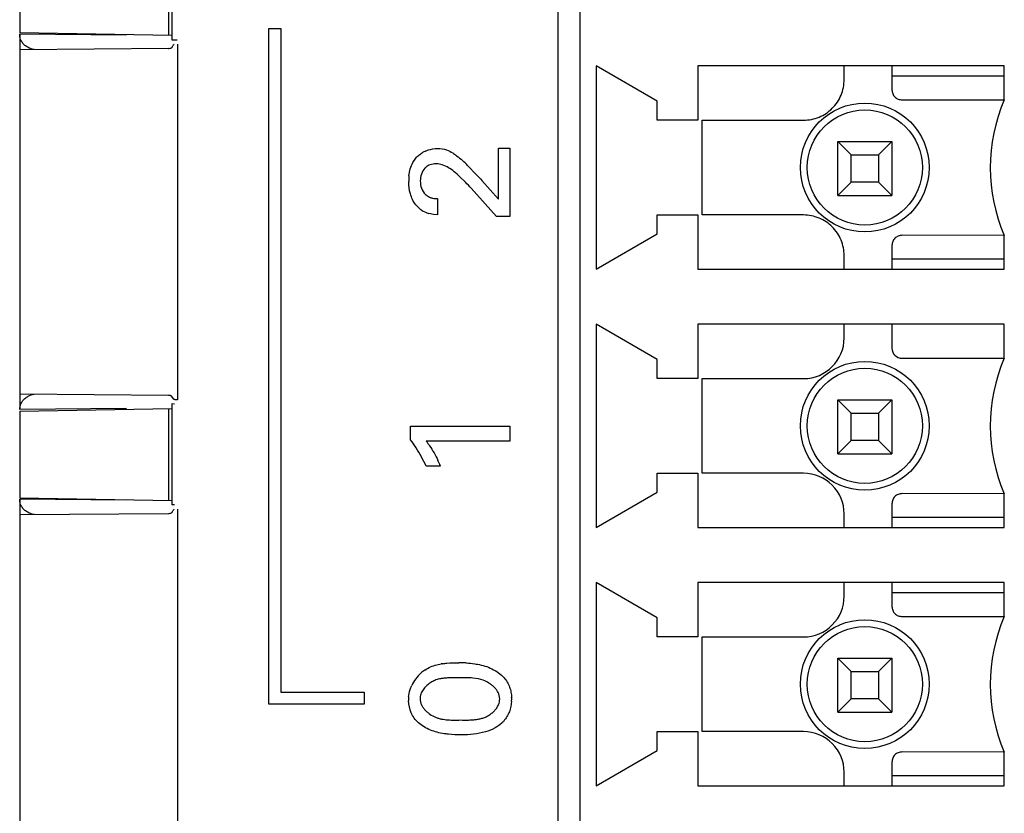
# Model space of a CAD drawing. Header units: inches. Extents: x 0 to 34, y 0 to 22.
# Tile 94 of 129: x 21.368 to 21.94, y 10.626 to 11.087. Entities that reach past the tile are written whole.
import ezdxf

# ---------------------------------------------------------------- set-up
doc = ezdxf.new("R2010")
doc.units = ezdxf.units.IN
doc.header["$LTSCALE"] = 1.87
doc.header["$MEASUREMENT"] = 0
doc.layers.get('0').update_dxf_attribs({"linetype": 'CONTINUOUS'})

msp = doc.modelspace()

# ---------------------------------------------------------------- linework, layer by layer
at = {"color": 6, "linetype": 'CONTINUOUS'}
for p, q in [((21.6803747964, 12.1730182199), (21.6803747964, 8.9217768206)), ((21.4561834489, 11.1340549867), (21.4561834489, 11.0755276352)), ((21.3678747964, 11.1299542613), (21.3678747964, 11.0796275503)), ((21.4542145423, 11.1314613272), (21.4542145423, 11.0781204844)), ((21.4298795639, 11.0781821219), (21.3678747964, 11.0787232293)), ((21.4542422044, 11.0705446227), (21.3678747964, 11.0697909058)), ((21.4594188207, 11.0730575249), (21.4594188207, 10.8665242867)), ((21.3678747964, 11.0697909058), (21.3678747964, 10.8697909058)), ((21.7026407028, 11.0604365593), (21.7026407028, 10.9423263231)), ((21.7380737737, 11.0399641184), (21.7026407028, 11.0604365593)), ((21.7616958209, 11.0604365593), (21.7616958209, 11.0289404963)), ((21.9396485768, 11.0604365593), (21.7616958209, 11.0604365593)), ((21.8743866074, 11.0545310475), (21.9396485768, 11.0545310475)), ((21.7616958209, 11.0289404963), (21.7380737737, 11.0289404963)), ((21.7641503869, 10.9738223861), (21.7641503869, 11.0288223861)), ((21.8428905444, 10.9850428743), (21.8428905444, 11.0165389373)), ((21.8428905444, 11.0165389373), (21.8507645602, 11.0086649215)), ((21.8428905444, 11.0165389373), (21.8743866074, 11.0165389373)), ((21.8743866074, 11.0165389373), (21.8665125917, 11.0086649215)), ((21.8743866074, 11.0165389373), (21.8743866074, 10.9850428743)), ((21.8507645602, 10.99291689), (21.8507645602, 11.0086649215)), ((21.8507645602, 11.0086649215), (21.8665125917, 11.0086649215)), ((21.8665125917, 11.0086649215), (21.8665125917, 10.99291689)), ((21.8507645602, 10.99291689), (21.8428905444, 10.9850428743)), ((21.8665125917, 10.99291689), (21.8507645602, 10.99291689)), ((21.8743866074, 10.9850428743), (21.8665125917, 10.99291689)), ((21.8428905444, 10.9850428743), (21.8743866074, 10.9850428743)), ((21.7380737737, 10.9738223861), (21.7616958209, 10.9738223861)), ((21.7616958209, 10.9738223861), (21.7616958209, 10.9423263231)), ((21.7026407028, 10.9423263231), (21.7380737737, 10.9627987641)), ((21.9396485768, 10.9482318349), (21.8743866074, 10.9482318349)), ((21.7616958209, 10.9423263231), (21.9396485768, 10.9423263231)), ((21.7026407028, 10.9104365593), (21.7026407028, 10.7923263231)), ((21.7380737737, 10.8899641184), (21.7026407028, 10.9104365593)), ((21.7616958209, 10.9104365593), (21.7616958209, 10.8789404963)), ((21.9396485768, 10.9104365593), (21.7616958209, 10.9104365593)), ((21.8466646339, 10.9024444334), (21.8466646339, 10.9103775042)), ((21.8743866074, 10.9103775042), (21.8743866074, 10.8965389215)), ((21.9396485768, 10.8906334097), (21.9396485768, 10.9104365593)), ((21.7380737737, 10.8789404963), (21.7380737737, 10.8899641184)), ((21.8802921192, 10.8906334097), (21.9396485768, 10.8906334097)), ((21.7616958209, 10.8789404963), (21.7380737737, 10.8789404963)), ((21.7641503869, 10.8238223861), (21.7641503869, 10.8788223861)), ((21.7641503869, 10.8788223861), (21.8230425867, 10.8788223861)), ((21.4574393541, 10.8668894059), (21.4560864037, 10.8685798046)), ((21.4561834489, 10.8640555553), (21.4561834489, 10.8055269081)), ((21.4578316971, 10.8640412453), (21.4561834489, 10.8640555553)), ((21.8428905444, 10.8350428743), (21.8428905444, 10.8665389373)), ((21.8428905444, 10.8665389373), (21.8507645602, 10.8586649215)), ((21.8428905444, 10.8665389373), (21.8743866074, 10.8665389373)), ((21.8743866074, 10.8665389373), (21.8665125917, 10.8586649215)), ((21.8743866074, 10.8665389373), (21.8743866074, 10.8350428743)), ((21.4298795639, 10.8613996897), (21.3678747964, 10.8608585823)), ((21.3678747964, 10.8599542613), (21.3678747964, 10.8096275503)), ((21.4542145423, 10.8614613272), (21.4542145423, 10.8081204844)), ((21.8507645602, 10.84291689), (21.8507645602, 10.8586649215)), ((21.8507645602, 10.8586649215), (21.8665125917, 10.8586649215)), ((21.8665125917, 10.8586649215), (21.8665125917, 10.84291689)), ((21.8507645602, 10.84291689), (21.8428905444, 10.8350428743)), ((21.8665125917, 10.84291689), (21.8507645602, 10.84291689)), ((21.8743866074, 10.8350428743), (21.8665125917, 10.84291689)), ((21.8428905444, 10.8350428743), (21.8743866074, 10.8350428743)), ((21.7380737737, 10.8238223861), (21.7616958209, 10.8238223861)), ((21.7616958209, 10.8238223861), (21.7616958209, 10.7923263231)), ((21.8230425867, 10.8238223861), (21.7641503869, 10.8238223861)), ((21.7026407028, 10.7923263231), (21.7380737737, 10.8127987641)), ((21.3678747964, 10.8096275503), (21.4562281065, 10.8080853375)), ((21.4298795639, 10.8081821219), (21.3678747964, 10.8087232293)), ((21.4578317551, 10.8055411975), (21.4561834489, 10.8055269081)), ((21.4594188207, 10.8030575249), (21.4594188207, 10.5965242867)), ((21.3678747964, 10.7997909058), (21.3678747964, 10.6000839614)), ((21.9396485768, 10.7982318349), (21.8743866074, 10.7982318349)), ((21.7616958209, 10.7923263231), (21.9396485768, 10.7923263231)), ((21.7026407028, 10.7604365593), (21.7026407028, 10.6423263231)), ((21.7380737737, 10.7399641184), (21.7026407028, 10.7604365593)), ((21.7616958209, 10.7604365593), (21.7616958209, 10.7289404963)), ((21.9396485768, 10.7604365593), (21.7616958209, 10.7604365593)), ((21.9396485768, 10.7406334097), (21.9396485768, 10.7604365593)), ((21.8743866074, 10.7545310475), (21.9396485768, 10.7545310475)), ((21.7380737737, 10.7289404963), (21.7380737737, 10.7399641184)), ((21.7616958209, 10.7289404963), (21.7380737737, 10.7289404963)), ((21.7641503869, 10.6738223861), (21.7641503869, 10.7288223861)), ((21.7641503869, 10.7288223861), (21.8230425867, 10.7288223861)), ((21.8428905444, 10.6850428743), (21.8428905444, 10.7165389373)), ((21.8428905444, 10.7165389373), (21.8507645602, 10.7086649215)), ((21.8428905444, 10.7165389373), (21.8743866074, 10.7165389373)), ((21.8743866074, 10.7165389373), (21.8665125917, 10.7086649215)), ((21.8743866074, 10.7165389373), (21.8743866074, 10.6850428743)), ((21.8507645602, 10.69291689), (21.8507645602, 10.7086649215)), ((21.8507645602, 10.7086649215), (21.8665125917, 10.7086649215)), ((21.8665125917, 10.7086649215), (21.8665125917, 10.69291689)), ((21.8507645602, 10.69291689), (21.8428905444, 10.6850428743)), ((21.8665125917, 10.69291689), (21.8507645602, 10.69291689)), ((21.8743866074, 10.6850428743), (21.8665125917, 10.69291689)), ((21.8428905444, 10.6850428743), (21.8743866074, 10.6850428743)), ((21.7380737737, 10.6627987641), (21.7380737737, 10.6738223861)), ((21.7380737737, 10.6738223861), (21.7616958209, 10.6738223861)), ((21.7616958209, 10.6738223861), (21.7616958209, 10.6423263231)), ((21.8230425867, 10.6738223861), (21.7641503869, 10.6738223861)), ((21.7026407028, 10.6423263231), (21.7380737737, 10.6627987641)), ((21.9396485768, 10.6482318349), (21.8743866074, 10.6482318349)), ((21.7616958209, 10.6423263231), (21.9396485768, 10.6423263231))]:
    msp.add_line(p, q, dxfattribs=at)
at = {"color": 7, "linetype": 'CONTINUOUS'}
for p, q in [((21.6932842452, 9.1061058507), (21.6932842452, 12.1454759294)), ((21.5126356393, 10.689733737), (21.5126356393, 11.0820726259)), ((21.5126356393, 11.0820726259), (21.5195318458, 11.0820726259)), ((21.5195318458, 11.0820726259), (21.5195318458, 10.696633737)), ((21.4562280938, 11.0780853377), (21.3678747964, 11.0796275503)), ((21.3678747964, 11.0787232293), (21.3678747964, 11.0697909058)), ((21.4561834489, 11.0755276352), (21.4593972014, 11.0755554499)), ((21.8466646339, 11.0524444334), (21.8466646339, 11.0604365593)), ((21.8743866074, 11.0604365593), (21.8743866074, 11.0465389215)), ((21.9396485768, 11.0406334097), (21.9396485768, 11.0604365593)), ((21.7380737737, 11.0289404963), (21.7380737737, 11.0399641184)), ((21.8802921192, 11.0406334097), (21.9396485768, 11.0406334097)), ((21.7641503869, 11.0288223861), (21.8230425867, 11.0288223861)), ((21.6458367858, 10.9829990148), (21.6458367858, 11.0126351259)), ((21.6458367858, 11.0126351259), (21.6524087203, 11.0126351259)), ((21.6524087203, 11.0126351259), (21.6524087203, 10.9730031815)), ((21.5961740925, 11.0042575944), (21.5978896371, 11.006797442)), ((21.6087510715, 11.0034896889), (21.6061419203, 11.0029307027)), ((21.6287083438, 11.0018220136), (21.6324379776, 10.9979357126)), ((21.5939157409, 10.9964903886), (21.5946924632, 11.0006101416)), ((21.6267844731, 10.9927982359), (21.623490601, 10.9960345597)), ((21.6324379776, 10.9979357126), (21.6356362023, 10.9945697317)), ((21.6356362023, 10.9945697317), (21.6362723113, 10.9938976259)), ((21.6362723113, 10.9938976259), (21.6458367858, 10.9829990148)), ((21.6448351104, 10.9730031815), (21.630026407, 10.9893059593)), ((21.6105575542, 10.983358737), (21.6105575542, 10.9739045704)), ((21.6081154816, 10.974111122), (21.6055263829, 10.9746619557)), ((21.6105575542, 10.9739045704), (21.6081154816, 10.974111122)), ((21.6524087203, 10.9730031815), (21.6448351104, 10.9730031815)), ((21.7380737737, 10.9627987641), (21.7380737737, 10.9738223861)), ((21.8230425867, 10.9738223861), (21.7641503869, 10.9738223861)), ((21.9396179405, 10.9619635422), (21.8802921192, 10.9620113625)), ((21.9396485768, 10.9423263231), (21.9396485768, 10.9618932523)), ((21.8743866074, 10.9561058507), (21.8743866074, 10.9423263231)), ((21.8466646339, 10.9423263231), (21.8466646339, 10.9502003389)), ((21.3678747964, 10.8697909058), (21.3678747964, 10.8608585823)), ((21.4542422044, 10.8690371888), (21.3678747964, 10.8697909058)), ((21.3678747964, 10.8599542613), (21.4562281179, 10.8614964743)), ((21.594841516, 10.8431476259), (21.594841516, 10.8511629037)), ((21.594841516, 10.8511629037), (21.6524087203, 10.8511629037)), ((21.6524087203, 10.8511629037), (21.6524087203, 10.8425170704)), ((21.6524087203, 10.8425170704), (21.6039051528, 10.8425170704)), ((21.6122237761, 10.8280170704), (21.6039051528, 10.8280170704)), ((21.7380737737, 10.8127987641), (21.7380737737, 10.8238223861)), ((21.3678747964, 10.8087232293), (21.3678747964, 10.7997909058)), ((21.9396179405, 10.8119635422), (21.8802921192, 10.8120113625)), ((21.9396485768, 10.7923263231), (21.9396485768, 10.8118932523)), ((21.8743866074, 10.8061058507), (21.8743866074, 10.7923263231)), ((21.3678747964, 10.7997909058), (21.4542422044, 10.8005446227)), ((21.8466646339, 10.7923263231), (21.8466646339, 10.8002003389)), ((21.8466646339, 10.7524444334), (21.8466646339, 10.7604168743)), ((21.8743866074, 10.7604168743), (21.8743866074, 10.7465389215)), ((21.8802921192, 10.7406334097), (21.9396485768, 10.7406334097)), ((21.6100469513, 10.7125676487), (21.6125419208, 10.713090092)), ((21.6343521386, 10.7044343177), (21.631036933, 10.7049134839)), ((21.6371016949, 10.7036550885), (21.6343521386, 10.7044343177)), ((21.5195318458, 10.696633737), (21.5679613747, 10.696633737)), ((21.5679613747, 10.696633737), (21.5679613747, 10.689733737)), ((21.5679613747, 10.689733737), (21.5126356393, 10.689733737)), ((21.9396179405, 10.6619635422), (21.8802921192, 10.6620113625)), ((21.9396485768, 10.6423263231), (21.9396485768, 10.6618932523)), ((21.8743866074, 10.6561058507), (21.8743866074, 10.6423263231)), ((21.8466646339, 10.6423263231), (21.8466646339, 10.6502003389))]:
    msp.add_line(p, q, dxfattribs=at)
at = {"color": 6, "linetype": 'CONTINUOUS'}
for centre, radius in [((21.8586385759, 11.0013814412), 0.0374015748), ((21.8586385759, 11.0013814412), 0.0334645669), ((21.8586385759, 10.8513814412), 0.0374015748), ((21.8586385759, 10.8513814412), 0.0334645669), ((21.8586385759, 10.7013814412), 0.0374015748), ((21.8586385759, 10.7013814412), 0.0334645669)]:
    msp.add_circle(centre, radius, dxfattribs=at)
for centre, radius, start, end in [((22.0298567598, 11.001263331), 0.0984251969, 156.4218215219, 203.5781784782), ((21.8230425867, 10.9024444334), 0.0236220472, 269.9999999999, 359.9999999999), ((21.8802921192, 10.8965389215), 0.0059055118, 180.0000000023, 269.9999999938), ((22.0298567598, 10.851263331), 0.0984251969, 156.4218215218, 203.5781784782), ((21.8230425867, 10.8002003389), 0.0236220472, 1e-10, 90.0000000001), ((21.8230425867, 10.7524444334), 0.0236220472, 269.9999999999, 360), ((22.0298567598, 10.701263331), 0.0984251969, 156.4218215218, 203.5781784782), ((21.8230425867, 10.6502003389), 0.0236220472, 6e-10, 90.0000000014)]:
    msp.add_arc(centre, radius, start, end, dxfattribs=at)
at = {"color": 7, "linetype": 'CONTINUOUS'}
for centre, radius, start, end in [((21.6102630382, 10.995471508), 0.0168595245, 113.8100124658, 120.0598767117), ((21.6087965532, 10.9955064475), 0.0078690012, 129.070662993, 135.4803724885), ((21.6098225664, 10.9905356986), 0.0129982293, 89.6894952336, 94.7284808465), ((21.534378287, 10.9071466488), 0.1336562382, 46.8822110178, 47.3342871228), ((21.5487903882, 10.9224193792), 0.1126572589, 44.8146778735, 46.9235064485), ((21.6245006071, 10.9934086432), 0.0307397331, 174.2462700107, 177.9998860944), ((21.5790178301, 10.9479389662), 0.0655058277, 47.2412253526, 51.1348786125), ((21.6301752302, 10.9931872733), 0.0364186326, 177.9634144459, 180.0143037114), ((21.5471531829, 10.9156243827), 0.1108915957, 41.6399067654, 44.1021388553), ((21.6100062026, 10.9899844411), 0.0159639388, 235.9425418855, 253.7027167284), ((21.5422656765, 10.8025262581), 0.0664403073, 32.8325275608, 37.6905438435), ((21.5372639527, 10.795779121), 0.0815981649, 23.2710754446, 25.7519311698), ((21.6198987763, 10.6703952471), 0.0433240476, 98.4738832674, 99.7767709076), ((21.6237286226, 10.6468549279), 0.0668957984, 87.0564925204, 90.6637864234), ((21.6157727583, 10.6910842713), 0.0223839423, 131.7670870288, 154.9491224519), ((21.6151866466, 10.6917942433), 0.0214682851, 124.1054512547, 131.7899249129), ((21.6073327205, 10.6931254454), 0.0136593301, 175.2366414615, 181.1479480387), ((21.6216329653, 10.6931531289), 0.0279584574, 180.6175458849, 182.946053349), ((21.6269721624, 10.6933822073), 0.0266115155, 356.0533633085, 358.463084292), ((21.6294341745, 10.692295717), 0.0241428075, 0.8846282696, 3.0340690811), ((21.6267142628, 10.7377757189), 0.0572485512, 267.1570716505, 271.8101396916), ((21.6266959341, 10.738195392), 0.0576685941, 271.8151700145, 274.3895022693)]:
    msp.add_arc(centre, radius, start, end, dxfattribs=at)
for points, knots in [([(21.3688423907, 11.0748041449), (21.3686805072, 11.0751037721), (21.3681139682, 11.0763343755), (21.3678562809, 11.0777102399), (21.3678747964, 11.0787232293)], [0, 0, 0, 0, 0.2515749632, 1, 1, 1, 1]), ([(21.3717641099, 11.0716385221), (21.3711656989, 11.0720465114), (21.3700512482, 11.0729877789), (21.3691855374, 11.0741690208), (21.3688423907, 11.0748041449)], [0, 0, 0, 0, 0.5008173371, 1, 1, 1, 1]), ([(21.3762411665, 11.069863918), (21.3758441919, 11.069929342), (21.3742685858, 11.0702746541), (21.3727638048, 11.0709569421), (21.3717641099, 11.0716385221)], [0, 0, 0, 0, 0.2495432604, 1, 1, 1, 1]), ([(21.4542422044, 11.0705446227), (21.4545753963, 11.0705366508), (21.4550823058, 11.0705386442), (21.4557354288, 11.0707216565), (21.4561942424, 11.0710042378), (21.4565496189, 11.0714576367), (21.4568448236, 11.0719835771), (21.4571392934, 11.0725049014), (21.4573842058, 11.0728196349), (21.4575269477, 11.0729384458)], [0, 0, 0, 0, 0.2279892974, 0.3428365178, 0.46018551, 0.5896310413, 0.7317043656, 0.8729571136, 1, 1, 1, 1]), ([(21.8230425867, 11.0288223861), (21.8261145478, 11.0288832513), (21.8323290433, 11.0300245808), (21.8401703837, 11.0353166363), (21.8454624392, 11.0431579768), (21.8466037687, 11.0493724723), (21.8466646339, 11.0524444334)], [0, 0, 0, 0, 0.2500275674, 0.5, 0.7499724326, 1, 1, 1, 1]), ([(21.8743866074, 11.0465389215), (21.8744145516, 11.0457719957), (21.8746367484, 11.0446100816), (21.8753452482, 11.0432334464), (21.8760838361, 11.0423306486), (21.8769866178, 11.0415920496), (21.8783633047, 11.0408836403), (21.8795251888, 11.0406614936), (21.8802921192, 11.0406334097)], [0, 0, 0, 0, 0.2492949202, 0.3745290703, 0.5000009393, 0.6254708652, 0.7507019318, 1, 1, 1, 1]), ([(21.5978896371, 11.006797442), (21.5984372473, 11.0074513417), (21.5996618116, 11.0086598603), (21.6010769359, 11.0096340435), (21.6018180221, 11.0100634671)], [0, 0, 0, 0, 0.4989474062, 1, 1, 1, 1]), ([(21.6034567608, 11.0108961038), (21.6040159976, 11.0111431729), (21.6062918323, 11.0120077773), (21.6087375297, 11.012406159), (21.6105575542, 11.0124517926)], [0, 0, 0, 0, 0.251393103, 1, 1, 1, 1]), ([(21.6157379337, 11.0116659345), (21.616997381, 11.0112199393), (21.6185797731, 11.0103464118), (21.6200530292, 11.0093431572), (21.6204202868, 11.0090858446)], [0, 0, 0, 0, 0.7487109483, 1, 1, 1, 1]), ([(21.6204202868, 11.0090858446), (21.6208197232, 11.0088059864), (21.6223955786, 11.0076670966), (21.6238979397, 11.0064240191), (21.6249597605, 11.0054267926)], [0, 0, 0, 0, 0.2508325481, 1, 1, 1, 1]), ([(21.6201220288, 10.9989434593), (21.6190966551, 10.9997858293), (21.6169226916, 11.0013155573), (21.61453846, 11.0025414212), (21.61327706, 11.0029528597)], [0, 0, 0, 0, 0.5000402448, 1, 1, 1, 1]), ([(21.6031858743, 11.0010238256), (21.6022406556, 11.000061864), (21.6008713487, 10.9976033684), (21.6005140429, 10.9948890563), (21.6004908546, 10.9935379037)], [0, 0, 0, 0, 0.4994963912, 1, 1, 1, 1]), ([(21.5979159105, 10.9796698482), (21.5971711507, 10.9806072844), (21.5959109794, 10.982671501), (21.594213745, 10.9871652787), (21.5937766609, 10.9907883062), (21.5937565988, 10.9931781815)], [0, 0, 0, 0, 0.2501818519, 0.5005931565, 1, 1, 1, 1]), ([(21.6004908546, 10.9935379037), (21.6005398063, 10.9921114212), (21.6009269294, 10.9892444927), (21.6024560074, 10.9866803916), (21.6034912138, 10.9857021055)], [0, 0, 0, 0, 0.500525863, 1, 1, 1, 1]), ([(21.6034912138, 10.9857021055), (21.6041606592, 10.9850694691), (21.6052181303, 10.9843817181), (21.6063656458, 10.9839384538), (21.6066589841, 10.9838419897)], [0, 0, 0, 0, 0.7489230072, 1, 1, 1, 1]), ([(21.6010660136, 10.9767586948), (21.6007680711, 10.9769602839), (21.5996094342, 10.9778031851), (21.5985713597, 10.9788199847), (21.5979159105, 10.9796698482)], [0, 0, 0, 0, 0.2510365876, 1, 1, 1, 1]), ([(21.6066589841, 10.9838419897), (21.6069720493, 10.9837390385), (21.6082425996, 10.9833971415), (21.609574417, 10.9833114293), (21.6105575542, 10.983358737)], [0, 0, 0, 0, 0.2508373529, 1, 1, 1, 1]), ([(21.8466646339, 10.9502003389), (21.8466037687, 10.9532722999), (21.8454624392, 10.9594867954), (21.8401703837, 10.9673281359), (21.8323290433, 10.9726201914), (21.8261145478, 10.9737615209), (21.8230425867, 10.9738223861)], [0, 0, 0, 0, 0.2500275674, 0.5, 0.7499724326, 1, 1, 1, 1]), ([(21.8802921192, 10.9620113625), (21.8795251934, 10.9619834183), (21.8783632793, 10.9617612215), (21.8769866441, 10.9610527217), (21.8760838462, 10.9603141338), (21.8753452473, 10.9594113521), (21.874636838, 10.9580346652), (21.8744146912, 10.9568727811), (21.8743866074, 10.9561058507)], [0, 0, 0, 0, 0.2492949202, 0.3745290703, 0.5000009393, 0.6254708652, 0.7507019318, 1, 1, 1, 1]), ([(21.3678747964, 10.8608585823), (21.367867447, 10.8611920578), (21.3679309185, 10.8625308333), (21.3683463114, 10.8638487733), (21.3688196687, 10.8647348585)], [0, 0, 0, 0, 0.2492663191, 1, 1, 1, 1]), ([(21.3688196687, 10.8647348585), (21.3691657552, 10.8653827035), (21.3700430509, 10.8665875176), (21.3711774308, 10.8675450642), (21.3717870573, 10.8679587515)], [0, 0, 0, 0, 0.4992370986, 1, 1, 1, 1]), ([(21.3717870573, 10.8679587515), (21.3721207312, 10.8681851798), (21.3734988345, 10.8690083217), (21.3750569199, 10.8695230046), (21.3762411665, 10.8697178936)], [0, 0, 0, 0, 0.2514913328, 1, 1, 1, 1]), ([(21.6039051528, 10.8425170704), (21.6045783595, 10.8416445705), (21.6071616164, 10.8380725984), (21.6093220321, 10.8342069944), (21.6107580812, 10.8312315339)], [0, 0, 0, 0, 0.2501250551, 1, 1, 1, 1]), ([(21.6039051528, 10.8280170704), (21.6030405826, 10.8298270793), (21.6012082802, 10.8333979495), (21.5991808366, 10.8368641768), (21.5980927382, 10.8385492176)], [0, 0, 0, 0, 0.5000091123, 1, 1, 1, 1]), ([(21.3688423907, 10.8048041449), (21.3686805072, 10.8051037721), (21.3681139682, 10.8063343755), (21.3678562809, 10.8077102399), (21.3678747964, 10.8087232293)], [0, 0, 0, 0, 0.2515749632, 1, 1, 1, 1]), ([(21.8802921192, 10.8120113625), (21.8795251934, 10.8119834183), (21.8783632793, 10.8117612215), (21.8769866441, 10.8110527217), (21.8760838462, 10.8103141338), (21.8753452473, 10.8094113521), (21.874636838, 10.8080346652), (21.8744146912, 10.8068727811), (21.8743866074, 10.8061058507)], [0, 0, 0, 0, 0.2492949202, 0.3745290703, 0.5000009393, 0.6254708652, 0.7507019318, 1, 1, 1, 1]), ([(21.3717641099, 10.8016385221), (21.3711656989, 10.8020465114), (21.3700512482, 10.8029877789), (21.3691855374, 10.8041690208), (21.3688423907, 10.8048041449)], [0, 0, 0, 0, 0.5008173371, 1, 1, 1, 1]), ([(21.3762411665, 10.799863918), (21.3758441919, 10.799929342), (21.3742685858, 10.8002746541), (21.3727638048, 10.8009569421), (21.3717641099, 10.8016385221)], [0, 0, 0, 0, 0.2495432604, 1, 1, 1, 1]), ([(21.8743866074, 10.7465389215), (21.8744145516, 10.7457719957), (21.8746367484, 10.7446100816), (21.8753452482, 10.7432334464), (21.8760838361, 10.7423306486), (21.8769866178, 10.7415920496), (21.8783633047, 10.7408836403), (21.8795251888, 10.7406614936), (21.8802921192, 10.7406334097)], [0, 0, 0, 0, 0.2492949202, 0.3745290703, 0.5000009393, 0.6254708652, 0.7507019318, 1, 1, 1, 1]), ([(21.6031489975, 10.7095701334), (21.6041917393, 10.7102750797), (21.6064165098, 10.7114922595), (21.608826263, 10.7122612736), (21.6100469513, 10.7125676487)], [0, 0, 0, 0, 0.5000247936, 1, 1, 1, 1]), ([(21.6135146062, 10.713246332), (21.6142967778, 10.7133630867), (21.6174271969, 10.7137495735), (21.620592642, 10.7138310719), (21.6229536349, 10.713746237)], [0, 0, 0, 0, 0.2507925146, 1, 1, 1, 1]), ([(21.627163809, 10.7136624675), (21.6288221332, 10.713575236), (21.631031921, 10.7133668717), (21.6332181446, 10.7130079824), (21.633763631, 10.7129081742)], [0, 0, 0, 0, 0.7496603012, 1, 1, 1, 1]), ([(21.633763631, 10.7129081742), (21.6366353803, 10.7123827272), (21.6423349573, 10.7107718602), (21.6471697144, 10.707222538), (21.649170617, 10.7050990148)], [0, 0, 0, 0, 0.5001478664, 1, 1, 1, 1]), ([(21.6163096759, 10.7049804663), (21.6153972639, 10.7049258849), (21.6135796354, 10.7047816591), (21.6108847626, 10.7042950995), (21.608310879, 10.7033418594), (21.6059398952, 10.7019503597), (21.6037935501, 10.7002286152), (21.6019721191, 10.69814792), (21.6007325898, 10.6956714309), (21.6003710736, 10.6938511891), (21.6003285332, 10.6929392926)], [0, 0, 0, 0, 0.1252365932, 0.2496873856, 0.3739335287, 0.4991204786, 0.6247823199, 0.7496545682, 0.8749216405, 1, 1, 1, 1]), ([(21.6236986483, 10.7050115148), (21.621855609, 10.7051123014), (21.619387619, 10.7051325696), (21.6169265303, 10.7050173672), (21.6163096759, 10.7049804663)], [0, 0, 0, 0, 0.7491802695, 1, 1, 1, 1]), ([(21.631036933, 10.7049134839), (21.6304260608, 10.7049704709), (21.6279841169, 10.7051454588), (21.6255295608, 10.7051211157), (21.6236986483, 10.7050115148)], [0, 0, 0, 0, 0.2506519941, 1, 1, 1, 1]), ([(21.649170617, 10.7050990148), (21.6498589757, 10.7043143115), (21.6510575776, 10.7025826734), (21.6523826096, 10.6997297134), (21.6532400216, 10.6967002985), (21.6534876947, 10.6946171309), (21.6535431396, 10.6935735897)], [0, 0, 0, 0, 0.2497940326, 0.5000352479, 0.7499246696, 1, 1, 1, 1]), ([(21.5937205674, 10.6942597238), (21.5937654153, 10.6948036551), (21.5940699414, 10.6969752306), (21.5947985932, 10.6990731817), (21.5954944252, 10.7005621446)], [0, 0, 0, 0, 0.2492920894, 1, 1, 1, 1]), ([(21.6432611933, 10.6997755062), (21.6428196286, 10.7002005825), (21.641885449, 10.7009973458), (21.6398890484, 10.7024031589), (21.6382408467, 10.7032318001), (21.6371016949, 10.7036550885)], [0, 0, 0, 0, 0.2511835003, 0.5019705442, 1, 1, 1, 1]), ([(21.6466636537, 10.6927559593), (21.6466042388, 10.6940808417), (21.6460625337, 10.6960754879), (21.6446395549, 10.6983274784), (21.6437398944, 10.6993146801), (21.6432611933, 10.6997755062)], [0, 0, 0, 0, 0.4995643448, 0.749705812, 1, 1, 1, 1]), ([(21.6003285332, 10.6929392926), (21.6003843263, 10.6917113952), (21.6008525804, 10.6898653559), (21.6020792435, 10.6877243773), (21.6032628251, 10.6862944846), (21.6046253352, 10.6850375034), (21.6065942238, 10.683553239), (21.6087625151, 10.6823539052), (21.6110768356, 10.6815317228), (21.6134655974, 10.6809533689), (21.6165208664, 10.6805873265), (21.6202009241, 10.6804388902), (21.6226532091, 10.6805186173), (21.6238748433, 10.6805976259)], [0, 0, 0, 0, 0.1250673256, 0.1877516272, 0.2502578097, 0.3130806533, 0.3759765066, 0.5009101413, 0.5631415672, 0.6254533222, 0.7506085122, 0.8754391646, 1, 1, 1, 1]), ([(21.6454123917, 10.6884092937), (21.6455963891, 10.6887421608), (21.6462549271, 10.6901071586), (21.6466123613, 10.6916224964), (21.6466636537, 10.6927559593)], [0, 0, 0, 0, 0.2510537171, 1, 1, 1, 1]), ([(21.5993808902, 10.6789895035), (21.597640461, 10.6805985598), (21.5947182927, 10.6845557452), (21.5938341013, 10.6893467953), (21.5937114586, 10.691716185)], [0, 0, 0, 0, 0.4997578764, 1, 1, 1, 1]), ([(21.6311096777, 10.6806959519), (21.6318149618, 10.6807500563), (21.6332214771, 10.6808838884), (21.6353085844, 10.6812345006), (21.637343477, 10.6818141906), (21.6392772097, 10.6826812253), (21.6410887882, 10.6837930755), (21.6427619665, 10.6851104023), (21.6442575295, 10.6866254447), (21.6450713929, 10.6877923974), (21.6454123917, 10.6884092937)], [0, 0, 0, 0, 0.1252726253, 0.2500928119, 0.374322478, 0.4988867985, 0.6241575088, 0.749867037, 0.875167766, 1, 1, 1, 1]), ([(21.653520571, 10.6915506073), (21.6533751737, 10.6894499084), (21.6525650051, 10.6852434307), (21.6503239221, 10.6815544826), (21.6489394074, 10.6799696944)], [0, 0, 0, 0, 0.5001591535, 1, 1, 1, 1]), ([(21.6143089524, 10.6726112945), (21.611606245, 10.6730320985), (21.6062518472, 10.6743192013), (21.6013886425, 10.6771333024), (21.5993808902, 10.6789895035)], [0, 0, 0, 0, 0.5000860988, 1, 1, 1, 1]), ([(21.6489394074, 10.6799696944), (21.6485900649, 10.6795698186), (21.6471296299, 10.6780387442), (21.6453998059, 10.6767628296), (21.6440082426, 10.6760059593)], [0, 0, 0, 0, 0.2510479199, 1, 1, 1, 1]), ([(21.6242813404, 10.6719504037), (21.621781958, 10.6719263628), (21.6184401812, 10.6720531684), (21.6151332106, 10.6724829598), (21.6143089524, 10.6726112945)], [0, 0, 0, 0, 0.7497698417, 1, 1, 1, 1]), ([(21.6382705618, 10.673683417), (21.63601072, 10.6730203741), (21.6313506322, 10.6721711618), (21.6266365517, 10.6719323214), (21.6242813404, 10.6719504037)], [0, 0, 0, 0, 0.499981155, 1, 1, 1, 1]), ([(21.8802921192, 10.6620113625), (21.8795251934, 10.6619834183), (21.8783632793, 10.6617612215), (21.8769866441, 10.6610527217), (21.8760838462, 10.6603141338), (21.8753452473, 10.6594113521), (21.874636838, 10.6580346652), (21.8744146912, 10.6568727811), (21.8743866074, 10.6561058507)], [0, 0, 0, 0, 0.2492949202, 0.3745290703, 0.5000009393, 0.6254708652, 0.7507019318, 1, 1, 1, 1])]:
    msp.add_open_spline(points, degree=3, knots=knots, dxfattribs=at)
for points in [[(21.6105575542, 11.0124517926), (21.6123037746, 11.0124856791), (21.6140915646, 11.0122489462), (21.6157379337, 11.0116659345)], [(21.5946924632, 11.0006101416), (21.5950564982, 11.001870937), (21.5955486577, 11.003103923), (21.5961740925, 11.0042575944)], [(21.6061419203, 11.0029307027), (21.6053125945, 11.0026229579), (21.6045234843, 11.0021734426), (21.603836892, 11.0016156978)], [(21.61327706, 11.0029528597), (21.6121889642, 11.0033077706), (21.6110373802, 11.0035156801), (21.6098930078, 11.003533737)], [(21.6440082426, 10.6760059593), (21.6421890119, 10.6750324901), (21.6402504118, 10.6742643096), (21.6382705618, 10.673683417)]]:
    msp.add_open_spline(points, degree=3, dxfattribs=at)
at = {"color": 6, "linetype": 'CONTINUOUS'}
for points, knots in [([(21.4560864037, 10.8685798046), (21.4559608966, 10.8686863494), (21.455676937, 10.8688575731), (21.4550486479, 10.8690291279), (21.454562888, 10.8690343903), (21.4542422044, 10.8690371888)], [0, 0, 0, 0, 0.2547909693, 0.5036796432, 1, 1, 1, 1]), ([(21.4594188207, 10.8665242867), (21.4590786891, 10.8664801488), (21.4585575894, 10.8664410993), (21.4578786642, 10.8665966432), (21.4575731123, 10.8667760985), (21.4574393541, 10.8668894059)], [0, 0, 0, 0, 0.4973580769, 0.7457997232, 1, 1, 1, 1]), ([(21.4542422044, 10.8005446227), (21.4545757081, 10.8005475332), (21.4550810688, 10.800551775), (21.4557345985, 10.8007280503), (21.4561946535, 10.801004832), (21.4565502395, 10.8014561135), (21.4568450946, 10.8019814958), (21.4571393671, 10.8025035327), (21.4573841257, 10.8028192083), (21.4575269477, 10.8029384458)], [0, 0, 0, 0, 0.2283672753, 0.3430501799, 0.4598492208, 0.5888704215, 0.7310015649, 0.8726047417, 1, 1, 1, 1])]:
    msp.add_open_spline(points, degree=3, knots=knots, dxfattribs=at)

doc.saveas('drawing.dxf')
